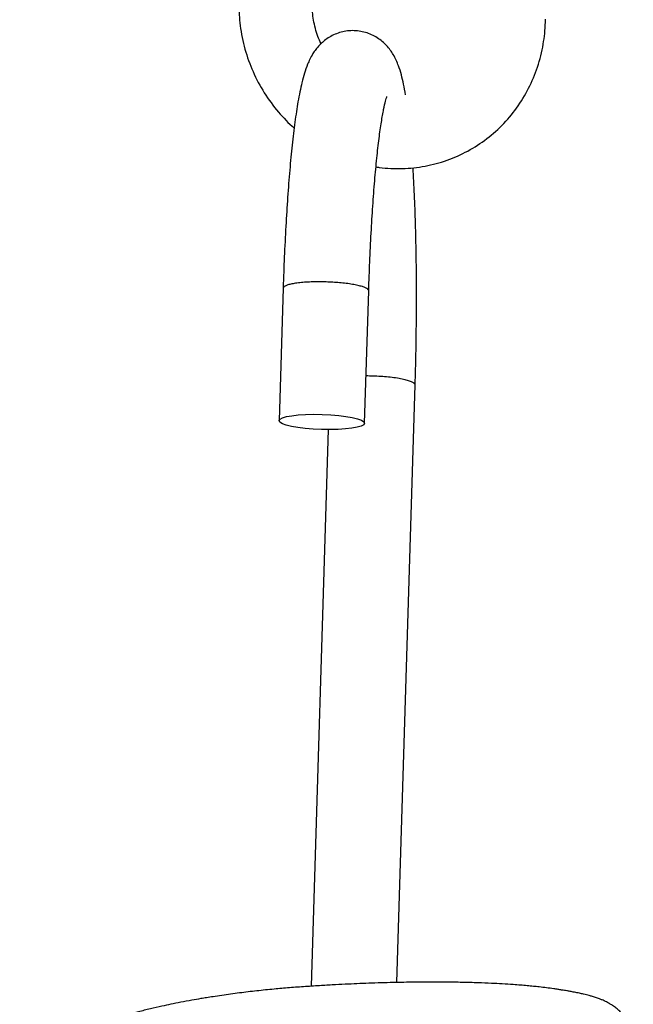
# Model space of a CAD drawing. Header units: inches. Extents: x 0 to 77643, y -44170 to 0.
# Tile 242 of 256: x 75416.84 to 75419.35, y -39648.99 to -39644.96. Entities that reach past the tile are written whole.
import ezdxf

# ---------------------------------------------------------------- set-up
doc = ezdxf.new("R2010")
doc.units = ezdxf.units.IN
doc.header["$MEASUREMENT"] = 0
doc.layers.add('FAKRO LOFT LADDERS', color=7, linetype='Continuous')

msp = doc.modelspace()

# ---------------------------------------------------------------- linework, layer by layer
at = {"layer": 'FAKRO LOFT LADDERS', "color": 7, "linetype": 'Continuous'}
for p, q in [((75417.91735, -39646.06165), (75417.9007, -39646.60273)), ((75418.25053, -39646.6135), (75418.26719, -39646.07242)), ((75418.38196, -39648.89817), (75418.4571, -39646.45698)), ((75418.10131, -39646.6395), (75418.03132, -39648.91354))]:
    msp.add_line(p, q, dxfattribs=at)
msp.add_ellipse((75418.07562, -39646.60811), major_axis=(0.17492, -0.00538), ratio=0.1768429, dxfattribs=at)
for points, knots in [([(75417.73635, -39644.89602), (75417.73598, -39644.93032), (75417.73968, -39644.98877), (75417.75903, -39645.08663), (75417.79221, -39645.17724), (75417.8383, -39645.26466), (75417.89514, -39645.34174), (75417.93932, -39645.3872), (75417.96211, -39645.4076)], [0, 0, 0, 0, 0.04651398, 0.0946279, 0.14278248, 0.19095364, 0.23911685, 0.28449703, 0.28449703, 0.28449703, 0.28449703]), ([(75418.07193, -39645.06266), (75418.06738, -39645.05303), (75418.0544, -39645.02211), (75418.03962, -39644.96562), (75418.03611, -39644.92427), (75418.03633, -39644.89974)], [0.8483177, 0.8483177, 0.8483177, 0.8483177, 0.87704046, 0.93839746, 1, 1, 1, 1]), ([(75418.29683, -39645.56621), (75418.30136, -39645.56689), (75418.3371, -39645.57181), (75418.40451, -39645.57513), (75418.4979, -39645.56525), (75418.58822, -39645.54113), (75418.67345, -39645.50321), (75418.75172, -39645.4526), (75418.82128, -39645.38992), (75418.88058, -39645.31752), (75418.9283, -39645.23515), (75418.96328, -39645.14817), (75418.98446, -39645.05333), (75418.98946, -39644.99609), (75418.9899, -39644.96266)], [0.47204309, 0.47204309, 0.47204309, 0.47204309, 0.47897637, 0.5266298, 0.5741738, 0.62163332, 0.66904533, 0.71645333, 0.76390126, 0.81142735, 0.8590585, 0.90680745, 0.95467309, 1, 1, 1, 1]), ([(75418.41805, -39645.27139), (75418.41548, -39645.25616), (75418.40749, -39645.21375), (75418.39437, -39645.16342), (75418.37248, -39645.11275), (75418.3436, -39645.07133), (75418.30444, -39645.03732), (75418.25534, -39645.01443), (75418.20074, -39645.00673), (75418.14688, -39645.01525), (75418.09952, -39645.0379), (75418.06221, -39645.07011), (75418.03409, -39645.1088), (75418.01105, -39645.15809), (75417.99401, -39645.21659), (75417.97808, -39645.29516), (75417.9652, -39645.38058), (75417.95393, -39645.47472), (75417.94406, -39645.57703), (75417.93532, -39645.68971), (75417.92797, -39645.80646), (75417.92173, -39645.93549), (75417.91882, -39646.01416), (75417.91735, -39646.06165)], [0.38291398, 0.38291398, 0.38291398, 0.38291398, 0.40755973, 0.45529953, 0.48315948, 0.50299828, 0.52054544, 0.53762208, 0.55444397, 0.5711143, 0.58777888, 0.60477095, 0.62376467, 0.65044516, 0.69863515, 0.74151215, 0.78039485, 0.81793366, 0.85484946, 0.89142971, 0.92781438, 0.96408061, 1, 1, 1, 1]), ([(75418.26719, -39646.07242), (75418.26854, -39646.02869), (75418.27123, -39645.95525), (75418.27697, -39645.83476), (75418.28371, -39645.72551), (75418.29156, -39645.62159), (75418.30018, -39645.52948), (75418.30941, -39645.44847), (75418.31884, -39645.38169), (75418.32793, -39645.33021), (75418.33577, -39645.29588), (75418.34034, -39645.28111), (75418.34127, -39645.27888), (75418.34127, -39645.27888)], [0, 0, 0, 0, 0.03515374, 0.07157167, 0.10788244, 0.14402336, 0.17989316, 0.21531773, 0.24998224, 0.28330378, 0.31425266, 0.3413708, 0.35295755, 0.35295755, 0.35295755, 0.35295755]), ([(75418.4571, -39646.45698), (75418.45851, -39646.41086), (75418.46048, -39646.33162), (75418.46247, -39646.1961), (75418.46279, -39646.06631), (75418.4617, -39645.93594), (75418.45905, -39645.81168), (75418.45495, -39645.69254), (75418.451, -39645.61401), (75418.44862, -39645.57429), (75418.44835, -39645.56987)], [0, 0, 0, 0, 0.03486554, 0.07101114, 0.10716712, 0.1433589, 0.17961859, 0.21599181, 0.25255156, 0.25715826, 0.25715826, 0.25715826, 0.25715826]), ([(75418.19632, -39649.33195), (75418.22582, -39649.33477), (75418.27116, -39649.33908), (75418.33791, -39649.34473), (75418.38837, -39649.34867), (75418.42691, -39649.35147), (75418.4591, -39649.35368), (75418.4907, -39649.35572), (75418.53439, -39649.35835), (75418.59088, -39649.36135), (75418.65654, -39649.36415), (75418.71841, -39649.36608), (75418.7694, -39649.36708), (75418.81174, -39649.36747), (75418.85049, -39649.36748), (75418.8923, -39649.36701), (75418.93662, -39649.36587), (75418.97338, -39649.36425), (75418.99957, -39649.36267), (75419.01514, -39649.36158), (75419.02955, -39649.36046), (75419.04659, -39649.35896), (75419.06708, -39649.35685), (75419.08836, -39649.35425), (75419.10803, -39649.35138), (75419.12655, -39649.34831), (75419.14383, -39649.3451), (75419.15941, -39649.34184), (75419.17514, -39649.33812), (75419.19056, -39649.33396), (75419.20654, -39649.32894), (75419.22402, -39649.32243), (75419.24092, -39649.31478), (75419.25595, -39649.30635), (75419.26743, -39649.29891), (75419.27881, -39649.29055), (75419.29161, -39649.27946), (75419.30494, -39649.26553), (75419.31674, -39649.25018), (75419.32542, -39649.236), (75419.33191, -39649.2235), (75419.33837, -39649.20823), (75419.34516, -39649.18611), (75419.34928, -39649.15943), (75419.34876, -39649.12941), (75419.34384, -39649.10122), (75419.33586, -39649.07822), (75419.32753, -39649.0611), (75419.31999, -39649.04825), (75419.31109, -39649.03556), (75419.30039, -39649.02267), (75419.28607, -39649.00859), (75419.27367, -39648.99867), (75419.26249, -39648.9908), (75419.24985, -39648.98298), (75419.23794, -39648.97669), (75419.22417, -39648.97037), (75419.21265, -39648.96568), (75419.19819, -39648.96043), (75419.18321, -39648.95572), (75419.16959, -39648.95189), (75419.15734, -39648.94872), (75419.14429, -39648.94558), (75419.12757, -39648.94187), (75419.10971, -39648.93826), (75419.0922, -39648.93501), (75419.07844, -39648.93261), (75419.06695, -39648.93069), (75419.05515, -39648.92879), (75419.0407, -39648.92656), (75419.0203, -39648.92357), (75418.99481, -39648.92006), (75418.9668, -39648.9167), (75418.94029, -39648.91387), (75418.91494, -39648.91143), (75418.88735, -39648.90906), (75418.85371, -39648.90651), (75418.81415, -39648.90398), (75418.76654, -39648.90151), (75418.71221, -39648.89934), (75418.65081, -39648.89767), (75418.5877, -39648.89674), (75418.52902, -39648.89648), (75418.47461, -39648.89672), (75418.4253, -39648.89731), (75418.37749, -39648.89821), (75418.32985, -39648.8994), (75418.28056, -39648.90095), (75418.2314, -39648.90281), (75418.18219, -39648.90496), (75418.12974, -39648.90758), (75418.07124, -39648.9109), (75418.00814, -39648.91492), (75417.94365, -39648.91967), (75417.87727, -39648.92553), (75417.80922, -39648.9325), (75417.73766, -39648.94099), (75417.67821, -39648.94907), (75417.63373, -39648.95573), (75417.6052, -39648.96023), (75417.5762, -39648.96501), (75417.54068, -39648.97117), (75417.49982, -39648.97877), (75417.45907, -39648.98693), (75417.41749, -39648.99581), (75417.37301, -39649.00602), (75417.32734, -39649.01745), (75417.28728, -39649.02834), (75417.25109, -39649.0389), (75417.21689, -39649.04959), (75417.18131, -39649.06161), (75417.14744, -39649.07405), (75417.11764, -39649.08596), (75417.08941, -39649.09813), (75417.06291, -39649.11055), (75417.03731, -39649.12368), (75417.013, -39649.13745), (75416.98647, -39649.15427), (75416.96179, -39649.17232), (75416.93893, -39649.19183), (75416.92083, -39649.20956), (75416.90673, -39649.22545), (75416.89569, -39649.23948), (75416.88639, -39649.25252), (75416.87637, -39649.26838), (75416.86681, -39649.2862), (75416.85922, -39649.30334), (75416.85385, -39649.3179), (75416.84931, -39649.3324), (75416.84484, -39649.35043), (75416.84165, -39649.37027), (75416.84015, -39649.38926), (75416.8399, -39649.4075), (75416.84108, -39649.42741), (75416.84388, -39649.4466), (75416.84739, -39649.46268), (75416.85104, -39649.47608), (75416.85601, -39649.49123), (75416.86285, -39649.50827), (75416.87039, -39649.52383), (75416.87747, -39649.53659), (75416.88333, -39649.54627), (75416.89059, -39649.55734), (75416.8998, -39649.57012), (75416.91247, -39649.58591), (75416.92946, -39649.6045), (75416.94486, -39649.61924), (75416.9598, -39649.63231), (75416.97434, -39649.64417), (75416.99271, -39649.65791), (75417.01158, -39649.67073), (75417.0302, -39649.68251), (75417.05068, -39649.6946), (75417.07362, -39649.70705), (75417.09126, -39649.71593), (75417.10004, -39649.72019), (75417.10176, -39649.72101)], [0, 0, 0, 0, 0.000141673, 0.000259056, 0.000350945, 0.000416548, 0.000470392, 0.000529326, 0.0005934, 0.000717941, 0.000855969, 0.000986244, 0.001103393, 0.001187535, 0.00127249, 0.001374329, 0.00149168, 0.001613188, 0.001673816, 0.001717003, 0.001751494, 0.001803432, 0.001875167, 0.001948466, 0.002017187, 0.002083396, 0.00215639, 0.00222361, 0.002282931, 0.002351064, 0.002423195, 0.002487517, 0.002565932, 0.002612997, 0.002644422, 0.002681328, 0.002724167, 0.002764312, 0.002810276, 0.002841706, 0.002866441, 0.002899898, 0.00293759, 0.003002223, 0.003054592, 0.003109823, 0.003167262, 0.003197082, 0.003224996, 0.00325716, 0.003297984, 0.003343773, 0.003388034, 0.003417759, 0.003460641, 0.003525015, 0.003563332, 0.003611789, 0.00367654, 0.003749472, 0.003807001, 0.003853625, 0.003903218, 0.003967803, 0.004047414, 0.004111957, 0.004157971, 0.004190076, 0.004227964, 0.004273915, 0.004327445, 0.004414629, 0.004496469, 0.004559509, 0.004624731, 0.004690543, 0.004764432, 0.004867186, 0.00496554, 0.005081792, 0.005214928, 0.00534222, 0.005454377, 0.005551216, 0.005647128, 0.00572595, 0.005811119, 0.005903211, 0.005988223, 0.006070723, 0.006161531, 0.006262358, 0.006375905, 0.006490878, 0.006600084, 0.006726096, 0.006853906, 0.006987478, 0.007054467, 0.007104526, 0.007150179, 0.007221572, 0.007312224, 0.007394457, 0.007469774, 0.007571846, 0.007680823, 0.007774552, 0.007851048, 0.00794085, 0.008029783, 0.008127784, 0.008215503, 0.008287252, 0.008376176, 0.008461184, 0.008535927, 0.008617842, 0.008729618, 0.008807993, 0.008881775, 0.008949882, 0.008990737, 0.009033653, 0.009084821, 0.009146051, 0.009199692, 0.009236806, 0.00927054, 0.009320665, 0.009383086, 0.00942869, 0.009469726, 0.009525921, 0.009585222, 0.009622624, 0.009656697, 0.009696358, 0.009752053, 0.00980599, 0.009839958, 0.00987228, 0.009903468, 0.009951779, 0.010006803, 0.010080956, 0.010160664, 0.010202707, 0.010255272, 0.010331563, 0.010398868, 0.010449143, 0.01051834, 0.01059916, 0.010661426, 0.010676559, 0.010676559, 0.010676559, 0.010676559])]:
    msp.add_open_spline(points, degree=3, knots=knots, dxfattribs=at)
msp.add_rational_spline([(75418.26719, -39646.07242), (75418.26814, -39646.04149), (75418.09322, -39646.0361), (75417.9183, -39646.03072), (75417.91735, -39646.06165)], [1, 0.707106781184, 1, 0.707106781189, 1], degree=2, knots=[0, 0, 0, 0.5, 0.5, 1, 1, 1], dxfattribs=at)
msp.add_rational_spline([(75418.4571, -39646.45698), (75418.45821, -39646.42092), (75418.25648, -39646.42021)], [1, 0.651040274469, 1], degree=2, dxfattribs=at)

doc.saveas('drawing.dxf')
